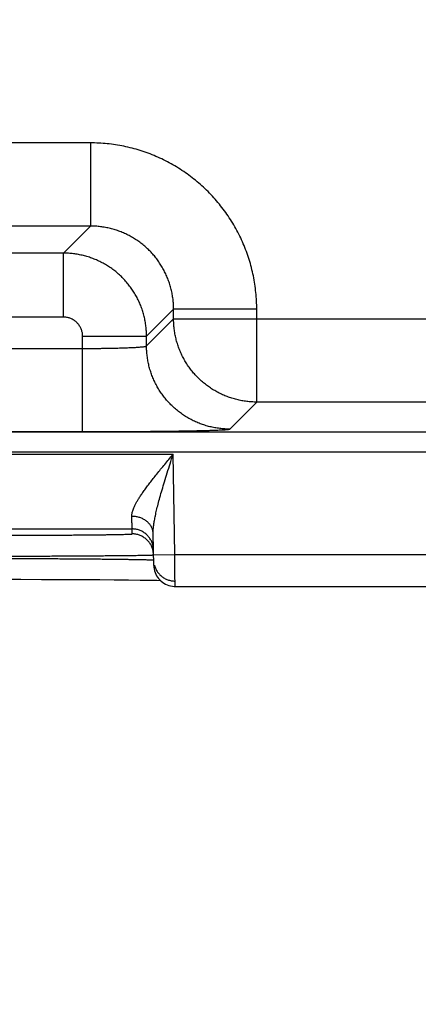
# Model space of a CAD drawing. Header units: inches. Extents: x 0 to 34, y 0 to 22.
# Tile 92 of 120: x 24.667 to 25.041, y 13.745 to 14.668. Entities that reach past the tile are written whole.
import ezdxf

# ---------------------------------------------------------------- set-up
doc = ezdxf.new("R2010")
doc.units = ezdxf.units.IN
doc.header["$LTSCALE"] = 1.87
doc.header["$MEASUREMENT"] = 0
doc.layers.get('0').update_dxf_attribs({"linetype": 'CONTINUOUS'})
doc.layers.add('DIMENSIONS', color=7, linetype='CONTINUOUS')
doc.styles.get("Standard").update_dxf_attribs({"font": 'txt', "width": 0.8})
doc.dimstyles.new('DIMSTYLE_1', dxfattribs={"dimtxt": 0.125, "dimasz": 0.18, "dimexe": 0.18, "dimexo": 0.0625, "dimgap": 0.09, "dimtad": 0, "dimtih": 1, "dimtoh": 1, "dimdec": 3, "dimzin": 4, "dimdsep": 46, "dimtxsty": 'STANDARD', "dimblk": '_FILLED', "dimblk1": '_FILLED', "dimblk2": '_FILLED', "dimcen": 0.09, "dimadec": 0, "dimazin": 0, "dimtp": 0.01, "dimtm": 0.01, "dimtfac": 1, "dimtdec": 3, "dimtofl": 0, "dimtmove": 0, "dimatfit": 3, "dimldrblk": '_FILLED', "dimfxl": 1, "dimtolj": 1, "dimtzin": 4, "dimarcsym": 0})

# ---------------------------------------------------------------- blocks, each defined once
blk = doc.blocks.new('_FILLED')
at = {"color": 0, "linetype": 'BYBLOCK'}
blk.add_solid([(0, 0), (-1, 0.1736), (-1, -0.1736)], dxfattribs=at)
blk = doc.blocks.new('*D11')
at = {"layer": 'DIMENSIONS', "color": 2, "linetype": 'CONTINUOUS'}
for p, q in [((24.56457, 14.95447), (24.56457, 12.51141)), ((25.49457, 14.95447), (25.49457, 12.51141)), ((24.56457, 12.63641), (24.20457, 12.63641)), ((25.49457, 12.63641), (26.00298, 12.63641))]:
    blk.add_line(p, q, dxfattribs=at)
at = {"layer": 'DIMENSIONS', "color": 2, "linetype": 'CONTINUOUS', "xscale": 0.18, "yscale": 0.18, "zscale": 0.18}
blk.add_blockref('_FILLED', (24.56457, 12.63641), dxfattribs=at)
at = {"layer": 'DIMENSIONS', "color": 2, "linetype": 'CONTINUOUS', "xscale": 0.18, "yscale": 0.18, "zscale": 0.18, "rotation": 180}
blk.add_blockref('_FILLED', (25.49457, 12.63641), dxfattribs=at)
at = {"layer": 'DIMENSIONS', "color": 2, "linetype": 'CONTINUOUS', "width": 0.8}
for s, p in [('[', (26.89048, 12.57391)), (']', (27.49048, 12.57391)), ('7x ', (26.06548, 12.57391)), ('.930', (26.36548, 12.57391)), ('23.62', (26.99048, 12.57391))]:
    blk.add_text(s, height=0.125, dxfattribs=at).set_placement(p)

msp = doc.modelspace()

# ---------------------------------------------------------------- linework, layer by layer
at = {"color": 7, "linetype": 'CONTINUOUS'}
for p, q in [((24.73373, 14.55261), (24.58341, 14.55261)), ((24.73373, 14.55261), (24.73373, 14.47462)), ((24.73373, 14.47462), (24.58341, 14.47462)), ((24.73373, 14.47462), (24.70836, 14.44925)), ((24.70836, 14.44925), (24.60878, 14.44925)), ((24.70836, 14.38926), (24.70836, 14.44925)), ((24.81171, 14.39663), (24.78634, 14.37126)), ((24.8897, 14.39663), (24.81171, 14.39663)), ((24.81171, 14.38761), (24.81171, 14.39663)), ((24.8897, 14.30962), (24.8897, 14.39663)), ((24.70836, 14.38926), (24.60878, 14.38926)), ((24.78634, 14.36224), (24.81171, 14.38761)), ((24.81171, 14.38761), (25.43543, 14.38761)), ((24.72635, 14.37126), (24.78634, 14.37126)), ((24.72635, 14.28188), (24.72635, 14.37126)), ((24.78634, 14.36224), (24.78634, 14.37126)), ((24.59079, 14.35987), (24.72635, 14.35987)), ((24.86433, 14.28425), (24.8897, 14.30962)), ((25.35744, 14.30962), (24.8897, 14.30962)), ((18.46088, 14.2818), (25.85126, 14.2818)), ((24.59079, 14.28188), (24.72635, 14.28188)), ((18.46088, 14.2628), (25.85126, 14.2628)), ((24.1339, 14.26063), (24.81124, 14.26063)), ((24.81288, 14.16674), (24.81124, 14.26063)), ((24.17233, 14.19063), (24.77281, 14.19063)), ((24.77289, 14.18595), (24.77281, 14.19063)), ((24.79306, 14.15639), (24.79254, 14.18614)), ((24.79289, 14.16639), (24.81288, 14.16674)), ((24.81288, 14.16674), (25.06226, 14.16674)), ((24.64667, 14.1434), (24.66838, 14.14337)), ((24.66838, 14.14337), (24.6877, 14.14332)), ((24.6877, 14.14332), (24.70885, 14.14324)), ((24.70885, 14.14324), (24.72703, 14.14314)), ((24.72703, 14.14314), (24.7426, 14.14305)), ((24.7426, 14.14305), (24.7559, 14.14294)), ((24.7559, 14.14294), (24.76927, 14.14281)), ((24.76927, 14.14281), (24.7802, 14.14269)), ((24.7802, 14.14269), (24.78898, 14.14256)), ((24.78898, 14.14256), (24.79589, 14.14244)), ((24.79589, 14.14244), (24.79916, 14.14237)), ((24.81306, 14.13674), (25.06208, 14.13674))]:
    msp.add_line(p, q, dxfattribs=at)
msp.add_lwpolyline([(24.79306, 14.15639), (24.79316, 14.15471), (24.7934, 14.15305), (24.79378, 14.15141), (24.79429, 14.14982), (24.79494, 14.14827), (24.79571, 14.14678), (24.79661, 14.14536), (24.79762, 14.14402), (24.79874, 14.14277), (24.79996, 14.14162), (24.80128, 14.14057), (24.80267, 14.13964), (24.80414, 14.13883), (24.80568, 14.13815), (24.80726, 14.13759), (24.80889, 14.13718), (24.81054, 14.1369), (24.81222, 14.13675), (24.81306, 14.13674)], dxfattribs=at)
for points, knots in [([(24.8897, 14.39663), (24.8897, 14.39924), (24.88957, 14.40448), (24.88898, 14.41232), (24.88799, 14.42015), (24.8866, 14.42793), (24.88481, 14.43565), (24.88264, 14.44327), (24.88008, 14.45077), (24.87715, 14.45812), (24.87385, 14.46531), (24.87018, 14.47232), (24.86617, 14.47914), (24.86182, 14.48575), (24.85714, 14.49213), (24.85213, 14.49827), (24.84683, 14.50414), (24.84123, 14.50973), (24.83536, 14.51504), (24.82923, 14.52004), (24.82285, 14.52472), (24.81624, 14.52908), (24.80942, 14.53309), (24.8024, 14.53675), (24.79521, 14.54005), (24.78786, 14.54298), (24.78036, 14.54554), (24.77275, 14.54772), (24.76503, 14.5495), (24.75724, 14.55089), (24.74942, 14.55188), (24.74157, 14.55247), (24.73634, 14.55261), (24.73373, 14.55261)], [0, 0, 0, 0, 0.031978, 0.064087, 0.096295, 0.128575, 0.160898, 0.193237, 0.225563, 0.257858, 0.290134, 0.322405, 0.354686, 0.386978, 0.419275, 0.451571, 0.483861, 0.516149, 0.548439, 0.580735, 0.613033, 0.645326, 0.677606, 0.709877, 0.742153, 0.774448, 0.806774, 0.839112, 0.871434, 0.903711, 0.935916, 0.968021, 1, 1, 1, 1]), ([(24.81171, 14.39663), (24.81171, 14.3982), (24.81162, 14.40134), (24.8112, 14.40604), (24.81049, 14.41071), (24.8095, 14.41532), (24.80823, 14.41986), (24.8067, 14.42432), (24.80489, 14.42867), (24.80283, 14.43291), (24.80051, 14.43701), (24.79796, 14.44097), (24.79516, 14.44477), (24.79215, 14.44839), (24.78892, 14.45182), (24.78549, 14.45505), (24.78187, 14.45807), (24.77807, 14.46086), (24.77411, 14.46342), (24.77001, 14.46573), (24.76577, 14.4678), (24.76141, 14.4696), (24.75696, 14.47114), (24.75241, 14.4724), (24.7478, 14.47339), (24.74314, 14.4741), (24.73844, 14.47452), (24.7353, 14.47462), (24.73373, 14.47462)], [0, 0, 0, 0, 0.038487, 0.076971, 0.115448, 0.153919, 0.192387, 0.23085, 0.269309, 0.307763, 0.346214, 0.384663, 0.42311, 0.461556, 0.5, 0.538445, 0.57689, 0.615337, 0.653786, 0.692237, 0.730691, 0.76915, 0.807613, 0.846081, 0.884552, 0.923028, 0.961511, 1, 1, 1, 1]), ([(24.78634, 14.37126), (24.78634, 14.37283), (24.78625, 14.37597), (24.78582, 14.38067), (24.78511, 14.38533), (24.78412, 14.38994), (24.78285, 14.39448), (24.78131, 14.39894), (24.77951, 14.40329), (24.77744, 14.40753), (24.77513, 14.41163), (24.77257, 14.41558), (24.76979, 14.41937), (24.76677, 14.42299), (24.76355, 14.42642), (24.76012, 14.42965), (24.7565, 14.43266), (24.7527, 14.43546), (24.74875, 14.43802), (24.74464, 14.44034), (24.7404, 14.44241), (24.73604, 14.44421), (24.73159, 14.44575), (24.72704, 14.44702), (24.72243, 14.44801), (24.71777, 14.44872), (24.71307, 14.44915), (24.70993, 14.44925), (24.70836, 14.44925)], [0, 0, 0, 0, 0.038467, 0.07695, 0.115437, 0.15392, 0.192396, 0.230861, 0.269314, 0.307753, 0.346177, 0.384588, 0.422991, 0.461394, 0.499807, 0.538238, 0.576686, 0.615147, 0.653618, 0.692097, 0.730582, 0.76907, 0.807559, 0.846048, 0.884537, 0.923027, 0.961517, 1, 1, 1, 1]), ([(24.72635, 14.37126), (24.72635, 14.37178), (24.72631, 14.37282), (24.72611, 14.37437), (24.72577, 14.37591), (24.7253, 14.37741), (24.72469, 14.37887), (24.72397, 14.38026), (24.72312, 14.38159), (24.72216, 14.38284), (24.7211, 14.384), (24.71994, 14.38506), (24.71869, 14.38602), (24.71736, 14.38687), (24.71597, 14.38759), (24.71451, 14.3882), (24.71301, 14.38867), (24.71147, 14.38901), (24.70992, 14.38921), (24.70888, 14.38926), (24.70836, 14.38926)], [0, 0, 0, 0, 0.055001, 0.110383, 0.166, 0.221714, 0.277394, 0.333007, 0.38861, 0.444244, 0.499901, 0.555564, 0.611212, 0.666826, 0.722451, 0.778157, 0.833908, 0.889562, 0.944976, 1, 1, 1, 1]), ([(24.8897, 14.30962), (24.88813, 14.30962), (24.88499, 14.30971), (24.88029, 14.31014), (24.87563, 14.31085), (24.87101, 14.31185), (24.86647, 14.31312), (24.86201, 14.31466), (24.85765, 14.31646), (24.85341, 14.31853), (24.84931, 14.32085), (24.84534, 14.32342), (24.84155, 14.32622), (24.83792, 14.32924), (24.83449, 14.33247), (24.83126, 14.33591), (24.82824, 14.33954), (24.82545, 14.34334), (24.82289, 14.3473), (24.82058, 14.35141), (24.81852, 14.35565), (24.81671, 14.36002), (24.81518, 14.36448), (24.81392, 14.36901), (24.81294, 14.37361), (24.81223, 14.37825), (24.81181, 14.38292), (24.81171, 14.38604), (24.81171, 14.38761)], [0, 0, 0, 0, 0.038492, 0.076987, 0.115483, 0.15398, 0.192477, 0.230975, 0.269473, 0.30797, 0.346466, 0.384963, 0.423462, 0.461967, 0.50047, 0.538966, 0.577454, 0.615936, 0.654412, 0.692893, 0.731401, 0.769926, 0.808421, 0.846854, 0.88521, 0.923499, 0.961747, 1, 1, 1, 1]), ([(24.72635, 14.35987), (24.72765, 14.35987), (24.73023, 14.35987), (24.73408, 14.35989), (24.73791, 14.35991), (24.74169, 14.35995), (24.7454, 14.35999), (24.74903, 14.36005), (24.75257, 14.36011), (24.756, 14.36018), (24.7593, 14.36026), (24.76247, 14.36035), (24.76549, 14.36045), (24.76834, 14.36056), (24.77102, 14.36067), (24.77351, 14.36079), (24.7758, 14.36091), (24.77789, 14.36104), (24.77976, 14.36118), (24.7814, 14.36132), (24.78282, 14.36146), (24.784, 14.3616), (24.78493, 14.36175), (24.78564, 14.3619), (24.78608, 14.36204), (24.78631, 14.36216), (24.78634, 14.36224)], [0, 0, 0, 0, 0.064485, 0.128701, 0.19238, 0.255257, 0.317072, 0.377565, 0.436482, 0.493579, 0.548617, 0.601366, 0.651607, 0.699129, 0.743734, 0.785235, 0.823461, 0.858251, 0.889464, 0.91697, 0.94066, 0.960444, 0.976252, 0.98805, 0.99587, 1, 1, 1, 1]), ([(24.86433, 14.28425), (24.86276, 14.28425), (24.85962, 14.28434), (24.85493, 14.28477), (24.85027, 14.28548), (24.84566, 14.28647), (24.84112, 14.28774), (24.83667, 14.28928), (24.83231, 14.29108), (24.82807, 14.29315), (24.82397, 14.29546), (24.82001, 14.29802), (24.81621, 14.30082), (24.81259, 14.30383), (24.80916, 14.30707), (24.80593, 14.3105), (24.80291, 14.31412), (24.80012, 14.31791), (24.79756, 14.32187), (24.79524, 14.32598), (24.79318, 14.33022), (24.79138, 14.33457), (24.78984, 14.33902), (24.78857, 14.34356), (24.78758, 14.34817), (24.78687, 14.35283), (24.78644, 14.35753), (24.78635, 14.36067), (24.78634, 14.36224)], [0, 0, 0, 0, 0.038458, 0.076917, 0.115377, 0.153837, 0.192298, 0.23076, 0.269222, 0.307684, 0.346147, 0.38461, 0.423074, 0.461537, 0.500001, 0.538465, 0.576928, 0.615392, 0.653855, 0.692318, 0.73078, 0.769242, 0.807703, 0.846164, 0.884624, 0.923083, 0.961542, 1, 1, 1, 1]), ([(24.72635, 14.28188), (24.72871, 14.28188), (24.73344, 14.28188), (24.74052, 14.28189), (24.74759, 14.28191), (24.75462, 14.28193), (24.76158, 14.28196), (24.76844, 14.28199), (24.77519, 14.28204), (24.78181, 14.28208), (24.78827, 14.28214), (24.79457, 14.28219), (24.80068, 14.28226), (24.8066, 14.28233), (24.8123, 14.2824), (24.81777, 14.28248), (24.823, 14.28257), (24.82796, 14.28266), (24.83265, 14.28275), (24.83706, 14.28285), (24.84117, 14.28295), (24.84497, 14.28306), (24.84845, 14.28317), (24.8516, 14.28328), (24.85442, 14.28339), (24.8569, 14.28351), (24.85902, 14.28362), (24.86079, 14.28374), (24.86219, 14.28386), (24.86325, 14.28397), (24.8639, 14.2841), (24.86426, 14.28417), (24.86433, 14.28425)], [0, 0, 0, 0, 0.051301, 0.102675, 0.153932, 0.204888, 0.255357, 0.305153, 0.354099, 0.40205, 0.4489, 0.494547, 0.538887, 0.581792, 0.623135, 0.662801, 0.700685, 0.736686, 0.770713, 0.802678, 0.832486, 0.860049, 0.885296, 0.908172, 0.928618, 0.946585, 0.96202, 0.974868, 0.985088, 0.992667, 0.997614, 1, 1, 1, 1]), ([(24.77254, 14.20243), (24.77253, 14.20287), (24.77257, 14.20382), (24.77279, 14.2053), (24.77317, 14.20691), (24.77374, 14.20868), (24.7745, 14.21062), (24.77548, 14.21274), (24.77668, 14.21506), (24.77813, 14.2176), (24.77985, 14.22037), (24.78183, 14.22338), (24.78411, 14.22665), (24.78667, 14.23017), (24.78952, 14.23394), (24.79264, 14.23795), (24.79602, 14.24219), (24.79961, 14.24662), (24.80339, 14.2512), (24.80728, 14.25589), (24.80992, 14.25904), (24.81124, 14.26063)], [0, 0, 0, 0, 0.01906, 0.040031, 0.063355, 0.089459, 0.11876, 0.151648, 0.188528, 0.229777, 0.275735, 0.32671, 0.382912, 0.444483, 0.511386, 0.583456, 0.660295, 0.741314, 0.825601, 0.912158, 1, 1, 1, 1]), ([(24.79254, 14.18614), (24.79253, 14.18697), (24.79256, 14.18876), (24.79277, 14.19166), (24.79317, 14.19501), (24.79379, 14.19886), (24.79465, 14.20328), (24.79578, 14.20832), (24.7972, 14.21403), (24.79893, 14.22041), (24.80095, 14.22746), (24.80324, 14.23513), (24.80577, 14.24332), (24.80846, 14.25188), (24.81031, 14.25769), (24.81124, 14.26063)], [0, 0, 0, 0, 0.032315, 0.0697, 0.113096, 0.163475, 0.221707, 0.288581, 0.364768, 0.450638, 0.546107, 0.650507, 0.76248, 0.879808, 1, 1, 1, 1]), ([(24.77281, 14.19063), (24.77281, 14.19068), (24.7728, 14.19086), (24.7728, 14.19125), (24.77278, 14.19187), (24.77276, 14.19272), (24.77274, 14.19381), (24.77271, 14.19511), (24.77267, 14.19664), (24.77264, 14.19838), (24.77259, 14.20033), (24.77256, 14.20171), (24.77254, 14.20243)], [0, 0, 0, 0, 0.012979, 0.045878, 0.0986, 0.170979, 0.262779, 0.373688, 0.503334, 0.651281, 0.817031, 1, 1, 1, 1]), ([(24.79254, 14.18614), (24.79253, 14.18662), (24.79247, 14.18758), (24.79222, 14.18901), (24.79182, 14.19041), (24.79128, 14.19178), (24.7906, 14.1931), (24.78978, 14.19436), (24.78884, 14.19556), (24.78777, 14.19669), (24.78659, 14.19774), (24.78531, 14.19869), (24.78393, 14.19956), (24.78246, 14.20031), (24.78092, 14.20096), (24.77932, 14.2015), (24.77767, 14.20192), (24.77599, 14.20222), (24.77427, 14.20239), (24.77312, 14.20243), (24.77254, 14.20243)], [0, 0, 0, 0, 0.0504, 0.100966, 0.151859, 0.203227, 0.255199, 0.307883, 0.36136, 0.415686, 0.47089, 0.526974, 0.583912, 0.641657, 0.70014, 0.75927, 0.818944, 0.879044, 0.939441, 1, 1, 1, 1]), ([(24.62294, 14.18464), (24.62545, 14.18464), (24.63047, 14.18464), (24.638, 14.18465), (24.64551, 14.18466), (24.65298, 14.18467), (24.66039, 14.18468), (24.6677, 14.1847), (24.6749, 14.18472), (24.68196, 14.18475), (24.68886, 14.18478), (24.6956, 14.18481), (24.70215, 14.18484), (24.7085, 14.18488), (24.71463, 14.18492), (24.72052, 14.18496), (24.72616, 14.185), (24.73154, 14.18505), (24.73663, 14.1851), (24.74144, 14.18515), (24.74593, 14.1852), (24.75012, 14.18526), (24.75397, 14.18531), (24.75748, 14.18537), (24.76065, 14.18543), (24.76347, 14.18549), (24.76593, 14.18556), (24.76801, 14.18562), (24.76973, 14.18568), (24.77103, 14.18575), (24.77206, 14.18579), (24.7725, 14.1859), (24.77289, 14.18589), (24.77289, 14.18595)], [0, 0, 0, 0, 0.050196, 0.100459, 0.150615, 0.200489, 0.249914, 0.298725, 0.34676, 0.393873, 0.439958, 0.484912, 0.528627, 0.570994, 0.611897, 0.651221, 0.688861, 0.724727, 0.758733, 0.790789, 0.82081, 0.848717, 0.874433, 0.897889, 0.919039, 0.937836, 0.954228, 0.968161, 0.979594, 0.988498, 0.994852, 0.998667, 1, 1, 1, 1]), ([(24.79281, 14.17098), (24.7928, 14.17156), (24.79273, 14.17271), (24.79247, 14.17441), (24.79207, 14.1761), (24.79153, 14.17774), (24.79085, 14.17932), (24.79003, 14.18085), (24.78909, 14.18229), (24.78802, 14.18365), (24.78684, 14.18491), (24.78556, 14.18607), (24.78418, 14.18711), (24.78272, 14.18803), (24.78118, 14.18882), (24.77958, 14.18948), (24.77794, 14.18999), (24.77625, 14.19036), (24.77453, 14.19058), (24.77338, 14.19063), (24.77281, 14.19063)], [0, 0, 0, 0, 0.055555, 0.111109, 0.166664, 0.222218, 0.277773, 0.333328, 0.388883, 0.444439, 0.499994, 0.55555, 0.611106, 0.666662, 0.722218, 0.777774, 0.83333, 0.888887, 0.944443, 1, 1, 1, 1]), ([(24.79228, 14.17086), (24.79223, 14.17104), (24.79203, 14.17178), (24.79161, 14.17306), (24.79093, 14.17464), (24.79011, 14.17617), (24.78917, 14.17761), (24.78811, 14.17897), (24.78693, 14.18024), (24.78564, 14.18139), (24.78426, 14.18243), (24.7828, 14.18335), (24.78127, 14.18414), (24.77967, 14.1848), (24.77802, 14.18531), (24.77633, 14.18568), (24.77462, 14.1859), (24.77347, 14.18595), (24.77289, 14.18595)], [0, 0, 0, 0, 0.021655, 0.086877, 0.152099, 0.217321, 0.282543, 0.347765, 0.412988, 0.478211, 0.543434, 0.608657, 0.673881, 0.739105, 0.804328, 0.869552, 0.934776, 1, 1, 1, 1]), ([(24.62294, 14.16499), (24.62572, 14.165), (24.63128, 14.16501), (24.63959, 14.16503), (24.64787, 14.16505), (24.65609, 14.16508), (24.66422, 14.16511), (24.67226, 14.16514), (24.68017, 14.16517), (24.68795, 14.1652), (24.69557, 14.16523), (24.70301, 14.16527), (24.71026, 14.16531), (24.7173, 14.16535), (24.72411, 14.16539), (24.73067, 14.16543), (24.73698, 14.16548), (24.74301, 14.16552), (24.74875, 14.16557), (24.7542, 14.16561), (24.75932, 14.16566), (24.76412, 14.16571), (24.76858, 14.16576), (24.77269, 14.16581), (24.77644, 14.16586), (24.77982, 14.16591), (24.78282, 14.16596), (24.78544, 14.166), (24.78765, 14.16606), (24.7895, 14.1661), (24.79089, 14.16617), (24.79199, 14.16616), (24.7924, 14.16628), (24.79268, 14.16625)], [0, 0, 0, 0, 0.049161, 0.098206, 0.147009, 0.195448, 0.243408, 0.290777, 0.337442, 0.383293, 0.428217, 0.472101, 0.514839, 0.556327, 0.59647, 0.635176, 0.672353, 0.707914, 0.741774, 0.773851, 0.80407, 0.832357, 0.858646, 0.882873, 0.904978, 0.924906, 0.942606, 0.958034, 0.971153, 0.981932, 0.990346, 0.996373, 1, 1, 1, 1]), ([(24.79289, 14.16639), (24.79287, 14.16693), (24.7928, 14.16806), (24.79258, 14.16955), (24.79237, 14.17048), (24.79228, 14.17086)], [0, 0, 0, 0, 0.363067, 0.744925, 1, 1, 1, 1]), ([(24.81306, 14.13674), (24.81306, 14.13672), (24.81306, 14.13693), (24.81306, 14.13704), (24.81305, 14.13752), (24.81305, 14.13805), (24.81305, 14.13879), (24.81304, 14.13967), (24.81303, 14.14071), (24.81303, 14.14189), (24.81302, 14.14322), (24.81301, 14.14468), (24.813, 14.14626), (24.81299, 14.14797), (24.81298, 14.14977), (24.81297, 14.15168), (24.81296, 14.15367), (24.81295, 14.15573), (24.81293, 14.15786), (24.81292, 14.16003), (24.81291, 14.16225), (24.8129, 14.16448), (24.81289, 14.16598), (24.81288, 14.16674)], [0, 0, 0, 0, 0.00212, 0.009896, 0.023248, 0.042106, 0.066374, 0.095925, 0.130603, 0.170216, 0.214539, 0.263316, 0.31627, 0.373098, 0.433474, 0.497059, 0.563495, 0.632405, 0.703395, 0.776061, 0.849995, 0.924781, 1, 1, 1, 1]), ([(24.62297, 14.16307), (24.62575, 14.16306), (24.63131, 14.16305), (24.63963, 14.16303), (24.64791, 14.163), (24.65613, 14.16297), (24.66427, 14.16294), (24.67231, 14.16291), (24.68023, 14.16287), (24.688, 14.16283), (24.69563, 14.16279), (24.70307, 14.16275), (24.71032, 14.1627), (24.71736, 14.16265), (24.72417, 14.1626), (24.73074, 14.16255), (24.73704, 14.16249), (24.74308, 14.16244), (24.74882, 14.16238), (24.75426, 14.16232), (24.75939, 14.16226), (24.76419, 14.1622), (24.76865, 14.16213), (24.77276, 14.16207), (24.77651, 14.16201), (24.77989, 14.16194), (24.78289, 14.16187), (24.78551, 14.16181), (24.78773, 14.16174), (24.78957, 14.16168), (24.79097, 14.1616), (24.79207, 14.16158), (24.79249, 14.16147), (24.79277, 14.16147)], [0, 0, 0, 0, 0.049155, 0.098194, 0.146994, 0.195435, 0.2434, 0.290773, 0.33744, 0.383287, 0.428202, 0.472078, 0.514808, 0.556292, 0.596432, 0.635133, 0.672305, 0.707859, 0.741713, 0.773786, 0.804002, 0.832287, 0.858575, 0.8828, 0.904905, 0.924833, 0.942537, 0.957972, 0.971101, 0.98189, 0.990314, 0.996355, 1, 1, 1, 1]), ([(24.79367, 14.15653), (24.79369, 14.15645), (24.79386, 14.15582), (24.79425, 14.15465), (24.79493, 14.15307), (24.79575, 14.15154), (24.79669, 14.1501), (24.79776, 14.14874), (24.79893, 14.14748), (24.80022, 14.14632), (24.8016, 14.14528), (24.80306, 14.14436), (24.8046, 14.14357), (24.80619, 14.14291), (24.80784, 14.1424), (24.80953, 14.14203), (24.81124, 14.14181), (24.81239, 14.14176), (24.81297, 14.14176)], [0, 0, 0, 0, 0.00913, 0.075186, 0.141243, 0.2073, 0.273357, 0.339414, 0.405471, 0.471529, 0.537587, 0.603645, 0.669704, 0.735763, 0.801822, 0.867881, 0.933941, 1, 1, 1, 1])]:
    msp.add_open_spline(points, degree=3, knots=knots, dxfattribs=at)
for points in [[(24.79268, 14.16625), (24.79278, 14.16625), (24.79289, 14.16623), (24.79289, 14.1663)], [(24.79277, 14.16147), (24.79286, 14.16147), (24.79297, 14.16148), (24.79297, 14.16141)]]:
    msp.add_open_spline(points, degree=3, dxfattribs=at)

# ---------------------------------------------------------------- dimensions: what is measured, and where the dimension line sits
at = {"layer": 'DIMENSIONS', "color": 2, "linetype": 'CONTINUOUS'}
dim = msp.add_linear_dim(base=(24.56457, 12.63641), p1=(25.49457, 14.95447), p2=(24.56457, 14.95447), angle=180, text='7x <>', dimstyle='DIMSTYLE_1', dxfattribs=at)
dim.commit()
dim.dimension.update_dxf_attribs({"geometry": '*D11', "text_midpoint": (26.82798, 12.63641), "dimtype": 160})

doc.saveas('drawing.dxf')
